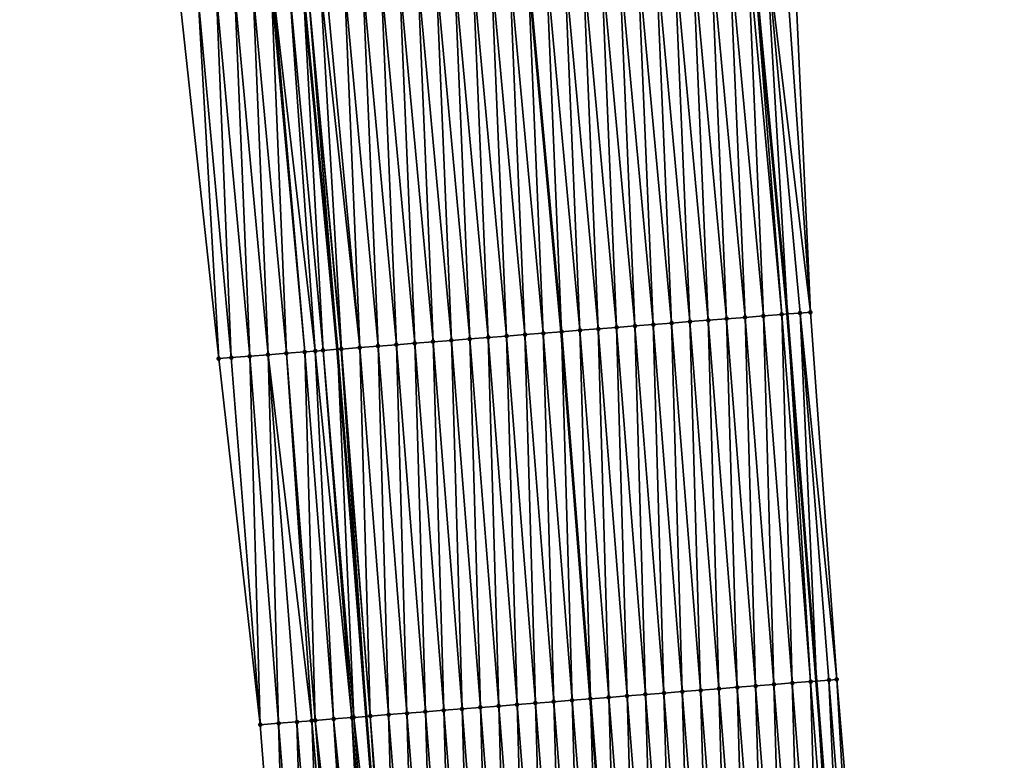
# Model space of a CAD drawing. Header units: feet. Extents: x 2017353 to 2024169, y 808050 to 818690.
# Tile 107 of 256: x 2023563 to 2023616, y 812295 to 812335. Entities that reach past the tile are written whole.
import ezdxf

# ---------------------------------------------------------------- set-up
doc = ezdxf.new("R2010")
doc.units = ezdxf.units.FT
doc.header["$MEASUREMENT"] = 0
for name, color, linetype, lineweight in [('EP_Travel Lane', 172, 'Continuous', 53), ('SB-Road Shots', 141, 'Continuous', 100), ('SB-Road X-Section', 40, 'Continuous', 13), ('STRIPING', 60, 'Continuous', 53)]:
    doc.layers.add(name, color=color, linetype=linetype, lineweight=lineweight)
doc.layers.add('I-77-MM15-17_SB-Surface-BORDER', color=7, linetype='Continuous')
doc.layers.add('I-77-MM15-17_SB-Surface-TIN', color=7, linetype='Continuous')

msp = doc.modelspace()

# ---------------------------------------------------------------- linework, layer by layer
at = {"layer": 'EP_Travel Lane'}
for points in [[(2023615.390982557, 812058.3895669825, 337.2709181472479), (2023615.521662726, 812078.3880571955, 337.4797927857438), (2023615.286402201, 812098.701519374, 337.6627465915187), (2023615.04314106, 812118.699675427, 337.8648728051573), (2023614.633574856, 812138.8353642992, 338.0557833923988), (2023614.017927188, 812158.8250433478, 338.2403496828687), (2023613.402278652, 812178.8147505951, 338.4217970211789), (2023612.550483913, 812198.9467799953, 338.5899144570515), (2023611.674647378, 812218.9270252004, 338.7417716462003), (2023610.496893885, 812239.1443300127, 338.870704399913), (2023609.212491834, 812259.1026814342, 338.9922201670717), (2023607.856383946, 812279.2341659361, 339.095827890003), (2023606.285826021, 812299.17227512, 339.16955680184), (2023604.715275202, 812319.1102940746, 339.2632418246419), (2023602.804801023, 812339.2496905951, 339.3351444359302), (2023600.78868313, 812359.1478796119, 339.3929724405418), (2023598.664505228, 812379.3047160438, 339.4274067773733), (2023596.284518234, 812399.1625808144, 339.4576431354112), (2023593.904532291, 812419.0204368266, 339.4952934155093)], [(2023591.170696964, 812058.5594678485, 335.6356436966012), (2023591.24069886, 812078.558743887, 335.802787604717), (2023590.949256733, 812098.2254836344, 335.9550659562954), (2023590.646565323, 812118.2226446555, 336.1343098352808), (2023590.18299847, 812138.0753860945, 336.3229891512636), (2023589.541933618, 812158.0643297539, 336.4997172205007), (2023588.900867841, 812178.0533022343, 336.6732575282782), (2023588.049492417, 812197.884587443, 336.8159315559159), (2023587.174470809, 812217.8649884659, 336.9497806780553), (2023586.024766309, 812237.5796889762, 337.068212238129), (2023584.74146798, 812257.538073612, 337.1968277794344), (2023583.407474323, 812277.316401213, 337.3117755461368), (2023581.836928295, 812297.2543593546, 337.4189355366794), (2023580.266375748, 812317.1924002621, 337.5077902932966), (2023578.399924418, 812336.8743287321, 337.5817082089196), (2023576.38377839, 812356.7723502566, 337.6787459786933), (2023574.314343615, 812376.3883062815, 337.7618776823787), (2023571.934358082, 812396.2461588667, 337.8023952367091), (2023569.554370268, 812416.1040304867, 337.8267481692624)]]:
    msp.add_polyline3d(points, dxfattribs=at)
at = {"layer": 'I-77-MM15-17_SB-Surface-BORDER', "color": 3, "linetype": 'Continuous', "lineweight": -3}
for points in [[(2023595.710380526, 812419.2367564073, 339.5904332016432), (2023599.120282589, 812399.502251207, 339.6247910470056), (2023601.378154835, 812379.6297664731, 339.5814270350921), (2023603.531515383, 812359.4149986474, 339.5531201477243), (2023605.032010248, 812339.466579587, 339.468644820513), (2023605.959653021, 812319.2079912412, 339.3345752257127), (2023607.392366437, 812299.2591708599, 339.2285266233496), (2023609.070187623, 812279.3294557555, 339.1669377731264), (2023610.913582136, 812259.2115489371, 339.0973106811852), (2023612.177203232, 812239.2519411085, 338.9606496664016), (2023613.457855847, 812219.0045636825, 338.836217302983), (2023614.598727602, 812199.0359194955, 338.6869011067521), (2023615.390042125, 812178.8769884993, 338.5125250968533), (2023615.708339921, 812158.8779661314, 338.3180487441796), (2023615.971326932, 812138.87720886, 338.1213896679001), (2023616.337367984, 812118.7251973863, 337.9325545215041), (2023616.273774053, 812098.7210212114, 337.7109132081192), (2023616.493850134, 812078.3814358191, 337.5247217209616), (2023616.201352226, 812058.384036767, 337.3095111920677)], [(2023585.545984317, 812058.5992766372, 335.2190771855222), (2023585.673340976, 812078.5980149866, 335.4042221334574), (2023585.285635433, 812098.1146283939, 335.565998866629), (2023584.881983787, 812118.1098175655, 335.7378330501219), (2023584.377123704, 812137.8948425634, 335.9208185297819), (2023583.742999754, 812157.8838756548, 336.1119947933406), (2023583.108873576, 812177.8729789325, 336.2954081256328), (2023582.260061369, 812197.6332875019, 336.4433505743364), (2023581.384213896, 812217.6136324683, 336.5801835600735), (2023580.240217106, 812237.2096686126, 336.6763622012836), (2023578.956372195, 812257.1679344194, 336.8207405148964), (2023577.629820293, 812276.8629698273, 336.9416185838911), (2023576.059282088, 812296.8008286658, 337.0707473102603), (2023573.803243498, 812316.6849356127, 337.1457806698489), (2023571.686494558, 812336.2204053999, 337.2172151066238), (2023569.743084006, 812356.1255611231, 337.3064645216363), (2023566.755057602, 812375.482855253, 337.310451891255), (2023564.375065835, 812395.3407598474, 337.3066493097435), (2023562.987987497, 812415.3175044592, 337.438716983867)]]:
    msp.add_polyline3d(points, dxfattribs=at)
at = {"layer": 'I-77-MM15-17_SB-Surface-TIN', "color": 128, "linetype": 'Continuous', "lineweight": -3}
for points in [[(2023605.959653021, 812319.2079912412, 339.3345752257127), (2023604.531230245, 812339.4178143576, 339.4382751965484), (2023603.535937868, 812339.3208960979, 339.377472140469)], [(2023605.959653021, 812319.2079912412, 339.3345752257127), (2023605.032010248, 812339.466579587, 339.468644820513), (2023604.531230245, 812339.4178143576, 339.4382751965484)], [(2023600.409076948, 812318.772500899, 338.9526182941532), (2023599.554753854, 812338.9333716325, 339.0985869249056), (2023598.559457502, 812338.8364940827, 339.0280092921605)], [(2023601.406013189, 812318.8507200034, 339.021024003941), (2023600.55005214, 812339.0302293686, 339.1739219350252), (2023599.554753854, 812338.9333716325, 339.0985869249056)], [(2023600.409076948, 812318.772500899, 338.9526182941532), (2023601.406013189, 812318.8507200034, 339.021024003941), (2023599.554753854, 812338.9333716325, 339.0985869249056)], [(2023602.402950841, 812318.9289211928, 339.0933919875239), (2023601.545350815, 812339.1270831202, 339.2502136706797), (2023600.55005214, 812339.0302293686, 339.1739219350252)], [(2023601.406013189, 812318.8507200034, 339.021024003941), (2023602.402950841, 812318.9289211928, 339.0933919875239), (2023600.55005214, 812339.0302293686, 339.1739219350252)], [(2023603.399889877, 812319.007104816, 339.1696450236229), (2023602.540646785, 812339.223964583, 339.3198517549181), (2023601.545350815, 812339.1270831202, 339.2502136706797)], [(2023602.402950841, 812318.9289211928, 339.0933919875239), (2023603.399889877, 812319.007104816, 339.1696450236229), (2023601.545350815, 812339.1270831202, 339.2502136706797)], [(2023604.396828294, 812319.08529628, 339.2441639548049), (2023602.804801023, 812339.2496905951, 339.3351444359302), (2023602.540646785, 812339.223964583, 339.3198517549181)], [(2023603.399889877, 812319.007104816, 339.1696450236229), (2023604.396828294, 812319.08529628, 339.2441639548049), (2023602.540646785, 812339.223964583, 339.3198517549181)], [(2023603.535937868, 812339.3208960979, 339.377472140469), (2023602.804801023, 812339.2496905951, 339.3351444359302), (2023604.715275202, 812319.1102940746, 339.2632418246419)], [(2023604.396828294, 812319.08529628, 339.2441639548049), (2023604.715275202, 812319.1102940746, 339.2632418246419), (2023602.804801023, 812339.2496905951, 339.3351444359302)], [(2023605.393761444, 812319.1635546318, 339.3038893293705), (2023603.535937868, 812339.3208960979, 339.377472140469), (2023604.715275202, 812319.1102940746, 339.2632418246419)], [(2023605.393761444, 812319.1635546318, 339.3038893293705), (2023605.959653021, 812319.2079912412, 339.3345752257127), (2023603.535937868, 812339.3208960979, 339.377472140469)], [(2023594.427454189, 812318.3032537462, 338.5272609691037), (2023593.582981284, 812338.3520495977, 338.688743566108), (2023592.58768307, 812338.2551911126, 338.6135883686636)], [(2023595.424392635, 812318.3814448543, 338.6018586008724), (2023594.578276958, 812338.4489340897, 338.7576543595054), (2023593.582981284, 812338.3520495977, 338.688743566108)], [(2023594.427454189, 812318.3032537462, 338.5272609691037), (2023595.424392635, 812318.3814448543, 338.6018586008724), (2023593.582981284, 812338.3520495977, 338.688743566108)], [(2023596.421331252, 812318.4596338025, 338.676933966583), (2023595.573572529, 812338.5458196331, 338.8263127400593), (2023594.578276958, 812338.4489340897, 338.7576543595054)], [(2023595.424392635, 812318.3814448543, 338.6018586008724), (2023596.421331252, 812318.4596338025, 338.676933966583), (2023594.578276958, 812338.4489340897, 338.7576543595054)], [(2023597.418267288, 812318.5378554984, 338.7447665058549), (2023596.568868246, 812338.64270368, 338.8953304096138), (2023595.573572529, 812338.5458196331, 338.8263127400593)], [(2023596.421331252, 812318.4596338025, 338.676933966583), (2023597.418267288, 812318.5378554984, 338.7447665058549), (2023595.573572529, 812338.5458196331, 338.8263127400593)], [(2023598.415203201, 812318.6160787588, 338.8122530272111), (2023597.564162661, 812338.7396010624, 338.9611461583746), (2023596.568868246, 812338.64270368, 338.8953304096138)], [(2023597.418267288, 812318.5378554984, 338.7447665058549), (2023598.415203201, 812318.6160787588, 338.8122530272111), (2023596.568868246, 812338.64270368, 338.8953304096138)], [(2023599.412139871, 812318.6942924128, 338.8818641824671), (2023598.559457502, 812338.8364940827, 339.0280092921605), (2023597.564162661, 812338.7396010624, 338.9611461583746)], [(2023598.415203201, 812318.6160787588, 338.8122530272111), (2023599.412139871, 812318.6942924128, 338.8818641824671), (2023597.564162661, 812338.7396010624, 338.9611461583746)], [(2023599.412139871, 812318.6942924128, 338.8818641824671), (2023600.409076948, 812318.772500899, 338.9526182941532), (2023598.559457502, 812338.8364940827, 339.0280092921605)], [(2023589.442768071, 812317.9122206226, 338.1714318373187), (2023588.606492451, 812337.8677343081, 338.3184574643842), (2023587.611193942, 812337.7708788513, 338.2425751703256)], [(2023590.439706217, 812317.9904155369, 338.2451876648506), (2023589.601789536, 812337.9646043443, 338.3908391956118), (2023588.606492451, 812337.8677343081, 338.3184574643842)], [(2023589.442768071, 812317.9122206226, 338.1714318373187), (2023590.439706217, 812317.9904155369, 338.2451876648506), (2023588.606492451, 812337.8677343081, 338.3184574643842)], [(2023591.436644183, 812318.0686127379, 338.3184377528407), (2023590.597084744, 812338.0614936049, 338.4586050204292), (2023589.601789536, 812337.9646043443, 338.3908391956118)], [(2023590.439706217, 812317.9904155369, 338.2451876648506), (2023591.436644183, 812318.0686127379, 338.3184377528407), (2023589.601789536, 812337.9646043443, 338.3908391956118)], [(2023591.592384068, 812338.1583407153, 338.5364913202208), (2023590.597084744, 812338.0614936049, 338.4586050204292), (2023592.433578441, 812318.1468570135, 338.3812763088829)], [(2023591.436644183, 812318.0686127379, 338.3184377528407), (2023592.433578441, 812318.1468570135, 338.3812763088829), (2023590.597084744, 812338.0614936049, 338.4586050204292)], [(2023593.430515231, 812318.2250691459, 338.4512240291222), (2023592.58768307, 812338.2551911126, 338.6135883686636), (2023591.592384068, 812338.1583407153, 338.5364913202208)], [(2023593.430515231, 812318.2250691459, 338.4512240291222), (2023591.592384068, 812338.1583407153, 338.5364913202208), (2023592.433578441, 812318.1468570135, 338.3812763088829)], [(2023593.430515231, 812318.2250691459, 338.4512240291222), (2023594.427454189, 812318.3032537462, 338.5272609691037), (2023592.58768307, 812338.2551911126, 338.6135883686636)], [(2023583.461145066, 812317.4429765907, 337.7453842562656), (2023582.63471312, 812337.2864815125, 337.8919895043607), (2023581.639414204, 812337.1896302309, 337.8151047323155)], [(2023584.458081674, 812317.5211910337, 337.8148209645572), (2023583.630007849, 812337.3833756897, 337.9585748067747), (2023582.63471312, 812337.2864815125, 337.8919895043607)], [(2023583.461145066, 812317.4429765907, 337.7453842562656), (2023584.458081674, 812317.5211910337, 337.8148209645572), (2023582.63471312, 812337.2864815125, 337.8919895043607)], [(2023585.455019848, 812317.5993855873, 337.8886565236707), (2023584.625303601, 812337.480259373, 338.0276797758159), (2023583.630007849, 812337.3833756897, 337.9585748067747)], [(2023584.458081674, 812317.5211910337, 337.8148209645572), (2023585.455019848, 812317.5993855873, 337.8886565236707), (2023583.630007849, 812337.3833756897, 337.9585748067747)], [(2023586.451956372, 812317.6776010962, 337.957857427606), (2023585.620599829, 812337.5771381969, 338.0979515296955), (2023584.625303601, 812337.480259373, 338.0276797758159)], [(2023585.455019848, 812317.5993855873, 337.8886565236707), (2023586.451956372, 812317.6776010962, 337.957857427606), (2023584.625303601, 812337.480259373, 338.0276797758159)], [(2023587.448892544, 812317.7558210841, 338.026067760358), (2023586.615896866, 812337.6740087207, 338.1702161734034), (2023585.620599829, 812337.5771381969, 338.0979515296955)], [(2023586.451956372, 812317.6776010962, 337.957857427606), (2023587.448892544, 812317.7558210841, 338.026067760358), (2023585.620599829, 812337.5771381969, 338.0979515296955)], [(2023588.44582924, 812317.8340344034, 338.0957529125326), (2023587.611193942, 812337.7708788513, 338.2425751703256), (2023586.615896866, 812337.6740087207, 338.1702161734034)], [(2023587.448892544, 812317.7558210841, 338.026067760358), (2023588.44582924, 812317.8340344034, 338.0957529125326), (2023586.615896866, 812337.6740087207, 338.1702161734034)], [(2023588.44582924, 812317.8340344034, 338.0957529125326), (2023589.442768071, 812317.9122206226, 338.1714318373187), (2023587.611193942, 812337.7708788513, 338.2425751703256)], [(2023578.476462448, 812317.051899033, 337.3993826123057), (2023576.7669255, 812336.715339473, 337.4755871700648), (2023576.662935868, 812336.7052074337, 337.4706317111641)], [(2023579.050329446, 812317.0969622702, 337.4304222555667), (2023577.658229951, 812336.8021082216, 337.5356297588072), (2023576.7669255, 812336.715339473, 337.4755871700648)], [(2023578.476462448, 812317.051899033, 337.3993826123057), (2023579.050329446, 812317.0969622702, 337.4304222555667), (2023576.7669255, 812336.715339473, 337.4755871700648)], [(2023579.473394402, 812317.1301725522, 337.4557534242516), (2023578.399924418, 812336.8743287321, 337.5817082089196), (2023577.658229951, 812336.8021082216, 337.5356297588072)], [(2023579.050329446, 812317.0969622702, 337.4304222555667), (2023579.473394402, 812317.1301725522, 337.4557534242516), (2023577.658229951, 812336.8021082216, 337.5356297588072)], [(2023578.653522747, 812336.8990221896, 337.5974632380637), (2023578.399924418, 812336.8743287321, 337.5817082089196), (2023580.266375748, 812317.1924002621, 337.5077902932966)], [(2023579.473394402, 812317.1301725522, 337.4557534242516), (2023580.266375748, 812317.1924002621, 337.5077902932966), (2023578.399924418, 812336.8743287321, 337.5817082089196)], [(2023580.470329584, 812317.2084050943, 337.5211870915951), (2023579.33677331, 812336.9655527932, 337.6396939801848), (2023578.653522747, 812336.8990221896, 337.5974632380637)], [(2023580.465691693, 812317.2080412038, 337.5208697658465), (2023580.470329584, 812317.2084050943, 337.5211870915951), (2023578.653522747, 812336.8990221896, 337.5974632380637)], [(2023580.465691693, 812317.2080412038, 337.5208697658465), (2023578.653522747, 812336.8990221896, 337.5974632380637), (2023580.266375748, 812317.1924002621, 337.5077902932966)], [(2023581.467267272, 812317.2866058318, 337.5936549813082), (2023579.648816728, 812336.995924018, 337.6622114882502), (2023579.33677331, 812336.9655527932, 337.6396939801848)], [(2023580.470329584, 812317.2084050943, 337.5211870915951), (2023581.467267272, 812317.2866058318, 337.5936549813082), (2023579.33677331, 812336.9655527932, 337.6396939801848)], [(2023581.467267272, 812317.2866058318, 337.5936549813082), (2023580.644115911, 812337.0927725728, 337.7397509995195), (2023579.648816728, 812336.995924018, 337.6622114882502)], [(2023582.464206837, 812317.3647827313, 337.6713951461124), (2023581.639414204, 812337.1896302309, 337.8151047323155), (2023580.644115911, 812337.0927725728, 337.7397509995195)], [(2023581.467267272, 812317.2866058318, 337.5936549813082), (2023582.464206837, 812317.3647827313, 337.6713951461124), (2023580.644115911, 812337.0927725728, 337.7397509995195)], [(2023582.464206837, 812317.3647827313, 337.6713951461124), (2023583.461145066, 812317.4429765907, 337.7453842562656), (2023581.639414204, 812337.1896302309, 337.8151047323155)], [(2023573.803243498, 812316.6849356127, 337.1457806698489), (2023572.681785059, 812336.3173428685, 337.2734059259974), (2023571.686494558, 812336.2204053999, 337.2172151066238)], [(2023574.488738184, 812316.7387598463, 337.1838763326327), (2023573.677074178, 812336.4142944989, 337.3261965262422), (2023572.681785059, 812336.3173428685, 337.2734059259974)], [(2023574.488738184, 812316.7387598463, 337.1838763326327), (2023572.681785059, 812336.3173428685, 337.2734059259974), (2023573.803243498, 812316.6849356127, 337.1457806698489)], [(2023575.48567014, 812316.8170333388, 337.2402530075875), (2023574.672362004, 812336.5112593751, 337.3758066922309), (2023573.677074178, 812336.4142944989, 337.3261965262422)], [(2023575.48567014, 812316.8170333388, 337.2402530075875), (2023573.677074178, 812336.4142944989, 337.3261965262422), (2023574.488738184, 812316.7387598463, 337.1838763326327)], [(2023576.482600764, 812316.8953237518, 337.292887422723), (2023575.667650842, 812336.6082138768, 337.4279078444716), (2023574.672362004, 812336.5112593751, 337.3758066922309)], [(2023575.48567014, 812316.8170333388, 337.2402530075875), (2023576.482600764, 812316.8953237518, 337.292887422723), (2023574.672362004, 812336.5112593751, 337.3758066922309)], [(2023577.479532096, 812316.9736051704, 337.3475111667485), (2023576.662935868, 812336.7052074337, 337.4706317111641), (2023575.667650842, 812336.6082138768, 337.4279078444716)], [(2023576.482600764, 812316.8953237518, 337.292887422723), (2023577.479532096, 812316.9736051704, 337.3475111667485), (2023575.667650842, 812336.6082138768, 337.4279078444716)], [(2023577.479532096, 812316.9736051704, 337.3475111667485), (2023578.476462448, 812317.051899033, 337.3993826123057), (2023576.662935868, 812336.7052074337, 337.4706317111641)], [(2023604.970441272, 812299.0690785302, 339.0775801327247), (2023604.396828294, 812319.08529628, 339.2441639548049), (2023603.399889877, 812319.007104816, 339.1696450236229)], [(2023605.967379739, 812299.1472693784, 339.1522362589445), (2023604.715275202, 812319.1102940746, 339.2632418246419), (2023604.396828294, 812319.08529628, 339.2441639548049)], [(2023604.970441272, 812299.0690785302, 339.0775801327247), (2023605.967379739, 812299.1472693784, 339.1522362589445), (2023604.396828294, 812319.08529628, 339.2441639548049)], [(2023605.393761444, 812319.1635546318, 339.3038893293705), (2023604.715275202, 812319.1102940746, 339.2632418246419), (2023606.285826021, 812299.17227512, 339.16955680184)], [(2023605.967379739, 812299.1472693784, 339.1522362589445), (2023606.285826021, 812299.17227512, 339.16955680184), (2023604.715275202, 812319.1102940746, 339.2632418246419)], [(2023607.392366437, 812299.2591708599, 339.2285266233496), (2023605.959653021, 812319.2079912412, 339.3345752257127), (2023605.393761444, 812319.1635546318, 339.3038893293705)], [(2023606.964310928, 812299.2255526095, 339.2064601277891), (2023605.393761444, 812319.1635546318, 339.3038893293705), (2023606.285826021, 812299.17227512, 339.16955680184)], [(2023606.964310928, 812299.2255526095, 339.2064601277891), (2023607.392366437, 812299.2591708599, 339.2285266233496), (2023605.393761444, 812319.1635546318, 339.3038893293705)], [(2023597.991885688, 812298.5215689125, 338.5933999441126), (2023597.418267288, 812318.5378554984, 338.7447665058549), (2023596.421331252, 812318.4596338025, 338.676933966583)], [(2023598.988822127, 812298.5997855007, 338.6623632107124), (2023598.415203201, 812318.6160787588, 338.8122530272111), (2023597.418267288, 812318.5378554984, 338.7447665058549)], [(2023597.991885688, 812298.5215689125, 338.5933999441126), (2023598.988822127, 812298.5997855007, 338.6623632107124), (2023597.418267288, 812318.5378554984, 338.7447665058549)], [(2023599.985759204, 812298.6779939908, 338.7331174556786), (2023599.412139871, 812318.6942924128, 338.8818641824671), (2023598.415203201, 812318.6160787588, 338.8122530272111)], [(2023598.988822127, 812298.5997855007, 338.6623632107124), (2023599.985759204, 812298.6779939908, 338.7331174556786), (2023598.415203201, 812318.6160787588, 338.8122530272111)], [(2023600.982694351, 812298.7562269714, 338.7984552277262), (2023600.409076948, 812318.772500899, 338.9526182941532), (2023599.412139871, 812318.6942924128, 338.8818641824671)], [(2023599.985759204, 812298.6779939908, 338.7331174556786), (2023600.982694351, 812298.7562269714, 338.7984552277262), (2023599.412139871, 812318.6942924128, 338.8818641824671)], [(2023601.979629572, 812298.8344590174, 338.8639996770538), (2023601.406013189, 812318.8507200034, 339.021024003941), (2023600.409076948, 812318.772500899, 338.9526182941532)], [(2023600.982694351, 812298.7562269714, 338.7984552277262), (2023601.979629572, 812298.8344590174, 338.8639996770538), (2023600.409076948, 812318.772500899, 338.9526182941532)], [(2023602.976565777, 812298.9126785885, 338.9323031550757), (2023602.402950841, 812318.9289211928, 339.0933919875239), (2023601.406013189, 812318.8507200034, 339.021024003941)], [(2023601.979629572, 812298.8344590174, 338.8639996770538), (2023602.976565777, 812298.9126785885, 338.9323031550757), (2023601.406013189, 812318.8507200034, 339.021024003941)], [(2023603.973502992, 812298.9908853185, 339.0034467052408), (2023603.399889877, 812319.007104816, 339.1696450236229), (2023602.402950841, 812318.9289211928, 339.0933919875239)], [(2023602.976565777, 812298.9126785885, 338.9323031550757), (2023603.973502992, 812298.9908853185, 339.0034467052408), (2023602.402950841, 812318.9289211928, 339.0933919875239)], [(2023603.973502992, 812298.9908853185, 339.0034467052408), (2023604.970441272, 812299.0690785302, 339.0775801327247), (2023603.399889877, 812319.007104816, 339.1696450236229)], [(2023591.01332146, 812297.9741690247, 338.0849508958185), (2023590.439706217, 812317.9904155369, 338.2451876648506), (2023589.442768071, 812317.9122206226, 338.1714318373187)], [(2023592.010259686, 812298.0523629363, 338.1589295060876), (2023591.436644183, 812318.0686127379, 338.3184377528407), (2023590.439706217, 812317.9904155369, 338.2451876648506)], [(2023591.01332146, 812297.9741690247, 338.0849508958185), (2023592.010259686, 812298.0523629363, 338.1589295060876), (2023590.439706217, 812317.9904155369, 338.2451876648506)], [(2023593.00719849, 812298.1305494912, 338.2345351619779), (2023592.433578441, 812318.1468570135, 338.3812763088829), (2023591.436644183, 812318.0686127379, 338.3184377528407)], [(2023592.010259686, 812298.0523629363, 338.1589295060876), (2023593.00719849, 812298.1305494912, 338.2345351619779), (2023591.436644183, 812318.0686127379, 338.3184377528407)], [(2023593.430515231, 812318.2250691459, 338.4512240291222), (2023592.433578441, 812318.1468570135, 338.3812763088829), (2023594.004135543, 812298.2087582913, 338.3052208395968)], [(2023593.00719849, 812298.1305494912, 338.2345351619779), (2023594.004135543, 812298.2087582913, 338.3052208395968), (2023592.433578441, 812318.1468570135, 338.3812763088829)], [(2023595.001073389, 812298.2869570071, 338.3781369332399), (2023594.427454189, 812318.3032537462, 338.5272609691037), (2023593.430515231, 812318.2250691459, 338.4512240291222)], [(2023595.001073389, 812298.2869570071, 338.3781369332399), (2023593.430515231, 812318.2250691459, 338.4512240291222), (2023594.004135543, 812298.2087582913, 338.3052208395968)], [(2023595.998010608, 812298.3651636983, 338.4492891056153), (2023595.424392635, 812318.3814448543, 338.6018586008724), (2023594.427454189, 812318.3032537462, 338.5272609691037)], [(2023595.001073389, 812298.2869570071, 338.3781369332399), (2023595.998010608, 812298.3651636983, 338.4492891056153), (2023594.427454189, 812318.3032537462, 338.5272609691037)], [(2023596.994948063, 812298.4433673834, 338.5211060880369), (2023596.421331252, 812318.4596338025, 338.676933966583), (2023595.424392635, 812318.3814448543, 338.6018586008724)], [(2023595.998010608, 812298.3651636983, 338.4492891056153), (2023596.994948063, 812298.4433673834, 338.5211060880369), (2023595.424392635, 812318.3814448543, 338.6018586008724)], [(2023596.994948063, 812298.4433673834, 338.5211060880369), (2023597.991885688, 812298.5215689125, 338.5933999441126), (2023596.421331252, 812318.4596338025, 338.676933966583)], [(2023585.031699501, 812297.5049117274, 337.6618310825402), (2023584.458081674, 812317.5211910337, 337.8148209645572), (2023583.461145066, 812317.4429765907, 337.7453842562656)], [(2023586.028637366, 812297.5831102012, 337.7348006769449), (2023585.455019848, 812317.5993855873, 337.8886565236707), (2023584.458081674, 812317.5211910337, 337.8148209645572)], [(2023585.031699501, 812297.5049117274, 337.6618310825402), (2023586.028637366, 812297.5831102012, 337.7348006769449), (2023584.458081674, 812317.5211910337, 337.8148209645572)], [(2023587.025575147, 812297.6613097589, 337.8075305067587), (2023586.451956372, 812317.6776010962, 337.957857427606), (2023585.455019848, 812317.5993855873, 337.8886565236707)], [(2023586.028637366, 812297.5831102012, 337.7348006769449), (2023587.025575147, 812297.6613097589, 337.8075305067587), (2023585.455019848, 812317.5993855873, 337.8886565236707)], [(2023588.022511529, 812297.7395270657, 337.8763348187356), (2023587.448892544, 812317.7558210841, 338.026067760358), (2023586.451956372, 812317.6776010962, 337.957857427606)], [(2023587.025575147, 812297.6613097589, 337.8075305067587), (2023588.022511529, 812297.7395270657, 337.8763348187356), (2023586.451956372, 812317.6776010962, 337.957857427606)], [(2023589.019448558, 812297.817736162, 337.9469550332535), (2023588.44582924, 812317.8340344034, 338.0957529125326), (2023587.448892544, 812317.7558210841, 338.026067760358)], [(2023588.022511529, 812297.7395270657, 337.8763348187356), (2023589.019448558, 812297.817736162, 337.9469550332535), (2023587.448892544, 812317.7558210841, 338.026067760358)], [(2023590.016384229, 812297.8959624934, 338.013763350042), (2023589.442768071, 812317.9122206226, 338.1714318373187), (2023588.44582924, 812317.8340344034, 338.0957529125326)], [(2023589.019448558, 812297.817736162, 337.9469550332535), (2023590.016384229, 812297.8959624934, 338.013763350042), (2023588.44582924, 812317.8340344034, 338.0957529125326)], [(2023590.016384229, 812297.8959624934, 338.013763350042), (2023591.01332146, 812297.9741690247, 338.0849508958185), (2023589.442768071, 812317.9122206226, 338.1714318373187)], [(2023578.85509902, 812297.0203431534, 337.228269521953), (2023577.479532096, 812316.9736051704, 337.3475111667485), (2023576.482600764, 812316.8953237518, 337.292887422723)], [(2023579.050077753, 812297.0356517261, 337.2393093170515), (2023578.476462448, 812317.051899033, 337.3993826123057), (2023577.479532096, 812316.9736051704, 337.3475111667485)], [(2023578.85509902, 812297.0203431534, 337.228269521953), (2023579.050077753, 812297.0356517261, 337.2393093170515), (2023577.479532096, 812316.9736051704, 337.3475111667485)], [(2023580.047010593, 812297.1139140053, 337.2981670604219), (2023579.050329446, 812317.0969622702, 337.4304222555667), (2023578.476462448, 812317.051899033, 337.3993826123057)], [(2023579.050077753, 812297.0356517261, 337.2393093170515), (2023580.047010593, 812297.1139140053, 337.2981670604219), (2023578.476462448, 812317.051899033, 337.3993826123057)], [(2023581.043945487, 812297.1921502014, 337.3627936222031), (2023579.473394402, 812317.1301725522, 337.4557534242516), (2023579.050329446, 812317.0969622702, 337.4304222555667)], [(2023580.047010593, 812297.1139140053, 337.2981670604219), (2023581.043945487, 812297.1921502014, 337.3627936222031), (2023579.050329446, 812317.0969622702, 337.4304222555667)], [(2023581.1386471, 812297.1995805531, 337.369267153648), (2023580.266375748, 812317.1924002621, 337.5077902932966), (2023579.473394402, 812317.1301725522, 337.4557534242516)], [(2023581.043945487, 812297.1921502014, 337.3627936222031), (2023581.1386471, 812297.1995805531, 337.369267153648), (2023579.473394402, 812317.1301725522, 337.4557534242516)], [(2023580.465691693, 812317.2080412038, 337.5208697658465), (2023580.266375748, 812317.1924002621, 337.5077902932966), (2023581.836928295, 812297.2543593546, 337.4189355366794)], [(2023581.1386471, 812297.1995805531, 337.369267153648), (2023581.836928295, 812297.2543593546, 337.4189355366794), (2023580.266375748, 812317.1924002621, 337.5077902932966)], [(2023582.040882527, 812297.2703591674, 337.4334426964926), (2023580.470329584, 812317.2084050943, 337.5211870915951), (2023580.465691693, 812317.2080412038, 337.5208697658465)], [(2023582.040882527, 812297.2703591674, 337.4334426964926), (2023580.465691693, 812317.2080412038, 337.5208697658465), (2023581.836928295, 812297.2543593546, 337.4189355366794)], [(2023582.040882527, 812297.2703591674, 337.4334426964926), (2023581.467267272, 812317.2866058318, 337.5936549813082), (2023580.470329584, 812317.2084050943, 337.5211870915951)], [(2023583.037821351, 812297.348545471, 337.5091039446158), (2023582.464206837, 812317.3647827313, 337.6713951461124), (2023581.467267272, 812317.2866058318, 337.5936549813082)], [(2023582.040882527, 812297.2703591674, 337.4334426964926), (2023583.037821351, 812297.348545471, 337.5091039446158), (2023581.467267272, 812317.2866058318, 337.5936549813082)], [(2023584.034760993, 812297.4267214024, 337.5870592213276), (2023583.461145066, 812317.4429765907, 337.7453842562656), (2023582.464206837, 812317.3647827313, 337.6713951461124)], [(2023583.037821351, 812297.348545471, 337.5091039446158), (2023584.034760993, 812297.4267214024, 337.5870592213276), (2023582.464206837, 812317.3647827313, 337.6713951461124)], [(2023584.034760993, 812297.4267214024, 337.5870592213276), (2023585.031699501, 812297.5049117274, 337.6618310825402), (2023583.461145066, 812317.4429765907, 337.7453842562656)], [(2023576.059282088, 812296.8008286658, 337.0707473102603), (2023574.488738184, 812316.7387598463, 337.1838763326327), (2023573.803243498, 812316.6849356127, 337.1457806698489)], [(2023576.059282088, 812296.8008286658, 337.0707473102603), (2023575.48567014, 812316.8170333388, 337.2402530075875), (2023574.488738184, 812316.7387598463, 337.1838763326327)], [(2023577.056214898, 812296.8790913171, 337.1295228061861), (2023576.482600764, 812316.8953237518, 337.292887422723), (2023575.48567014, 812316.8170333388, 337.2402530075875)], [(2023577.056214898, 812296.8790913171, 337.1295228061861), (2023575.48567014, 812316.8170333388, 337.2402530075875), (2023576.059282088, 812296.8008286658, 337.0707473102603)], [(2023578.05314647, 812296.9573696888, 337.1848214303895), (2023576.482600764, 812316.8953237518, 337.292887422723), (2023577.056214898, 812296.8790913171, 337.1295228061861)], [(2023578.05314647, 812296.9573696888, 337.1848214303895), (2023578.85509902, 812297.0203431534, 337.228269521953), (2023576.482600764, 812316.8953237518, 337.292887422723)], [(2023608.534870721, 812279.2874197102, 339.1379769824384), (2023607.392366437, 812299.2591708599, 339.2285266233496), (2023606.964310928, 812299.2255526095, 339.2064601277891)], [(2023608.534870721, 812279.2874197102, 339.1379769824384), (2023609.070187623, 812279.3294557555, 339.1669377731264), (2023607.392366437, 812299.2591708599, 339.2285266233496)], [(2023601.556313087, 812278.739936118, 338.6480335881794), (2023600.982694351, 812298.7562269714, 338.7984552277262), (2023599.985759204, 812298.6779939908, 338.7331174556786)], [(2023602.553249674, 812278.8181508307, 338.7174126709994), (2023601.979629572, 812298.8344590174, 338.8639996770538), (2023600.982694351, 812298.7562269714, 338.7984552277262)], [(2023601.556313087, 812278.739936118, 338.6480335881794), (2023602.553249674, 812278.8181508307, 338.7174126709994), (2023600.982694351, 812298.7562269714, 338.7984552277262)], [(2023603.550185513, 812278.8963750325, 338.7846930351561), (2023602.976565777, 812298.9126785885, 338.9323031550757), (2023601.979629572, 812298.8344590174, 338.8639996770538)], [(2023602.553249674, 812278.8181508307, 338.7174126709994), (2023603.550185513, 812278.8963750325, 338.7846930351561), (2023601.979629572, 812298.8344590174, 338.8639996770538)], [(2023604.547123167, 812278.9745761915, 338.8570697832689), (2023603.973502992, 812298.9908853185, 339.0034467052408), (2023602.976565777, 812298.9126785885, 338.9323031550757)], [(2023603.550185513, 812278.8963750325, 338.7846930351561), (2023604.547123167, 812278.9745761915, 338.8570697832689), (2023602.976565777, 812298.9126785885, 338.9323031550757)], [(2023605.54406003, 812279.0527873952, 338.9272248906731), (2023604.970441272, 812299.0690785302, 339.0775801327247), (2023603.973502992, 812298.9908853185, 339.0034467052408)], [(2023604.547123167, 812278.9745761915, 338.8570697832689), (2023605.54406003, 812279.0527873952, 338.9272248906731), (2023603.973502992, 812298.9908853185, 339.0034467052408)], [(2023606.540999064, 812279.1309710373, 339.0034758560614), (2023605.967379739, 812299.1472693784, 339.1522362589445), (2023604.970441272, 812299.0690785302, 339.0775801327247)], [(2023605.54406003, 812279.0527873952, 338.9272248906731), (2023606.540999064, 812279.1309710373, 339.0034758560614), (2023604.970441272, 812299.0690785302, 339.0775801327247)], [(2023607.537936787, 812279.2091713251, 339.0760452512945), (2023606.285826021, 812299.17227512, 339.16955680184), (2023605.967379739, 812299.1472693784, 339.1522362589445)], [(2023606.540999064, 812279.1309710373, 339.0034758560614), (2023607.537936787, 812279.2091713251, 339.0760452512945), (2023605.967379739, 812299.1472693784, 339.1522362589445)], [(2023606.964310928, 812299.2255526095, 339.2064601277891), (2023606.285826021, 812299.17227512, 339.16955680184), (2023607.856383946, 812279.2341659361, 339.095827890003)], [(2023607.537936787, 812279.2091713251, 339.0760452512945), (2023607.856383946, 812279.2341659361, 339.095827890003), (2023606.285826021, 812299.17227512, 339.16955680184)], [(2023608.534870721, 812279.2874197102, 339.1379769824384), (2023606.964310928, 812299.2255526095, 339.2064601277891), (2023607.856383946, 812279.2341659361, 339.095827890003)], [(2023594.577746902, 812278.1925610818, 338.1340809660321), (2023594.004135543, 812298.2087582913, 338.3052208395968), (2023593.00719849, 812298.1305494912, 338.2345351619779)], [(2023595.001073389, 812298.2869570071, 338.3781369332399), (2023594.004135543, 812298.2087582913, 338.3052208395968), (2023595.57468292, 812278.2707830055, 338.2018651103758)], [(2023594.577746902, 812278.1925610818, 338.1340809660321), (2023595.57468292, 812278.2707830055, 338.2018651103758), (2023594.004135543, 812298.2087582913, 338.3052208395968)], [(2023596.571623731, 812278.3489440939, 338.2831042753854), (2023595.998010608, 812298.3651636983, 338.4492891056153), (2023595.001073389, 812298.2869570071, 338.3781369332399)], [(2023596.571623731, 812278.3489440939, 338.2831042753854), (2023595.001073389, 812298.2869570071, 338.3781369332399), (2023595.57468292, 812278.2707830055, 338.2018651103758)], [(2023597.568563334, 812278.4271205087, 338.360953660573), (2023596.994948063, 812298.4433673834, 338.5211060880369), (2023595.998010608, 812298.3651636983, 338.4492891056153)], [(2023596.571623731, 812278.3489440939, 338.2831042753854), (2023597.568563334, 812278.4271205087, 338.360953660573), (2023595.998010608, 812298.3651636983, 338.4492891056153)], [(2023598.565502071, 812278.5053079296, 338.4363688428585), (2023597.991885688, 812298.5215689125, 338.5933999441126), (2023596.994948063, 812298.4433673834, 338.5211060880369)], [(2023597.568563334, 812278.4271205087, 338.360953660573), (2023598.565502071, 812278.5053079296, 338.4363688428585), (2023596.994948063, 812298.4433673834, 338.5211060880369)], [(2023599.562439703, 812278.5835093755, 338.5086821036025), (2023598.988822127, 812298.5997855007, 338.6623632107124), (2023597.991885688, 812298.5215689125, 338.5933999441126)], [(2023598.565502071, 812278.5053079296, 338.4363688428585), (2023599.562439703, 812278.5835093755, 338.5086821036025), (2023597.991885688, 812298.5215689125, 338.5933999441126)], [(2023600.559376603, 812278.6617201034, 338.5789425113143), (2023599.985759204, 812298.6779939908, 338.7331174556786), (2023598.988822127, 812298.5997855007, 338.6623632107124)], [(2023599.562439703, 812278.5835093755, 338.5086821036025), (2023600.559376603, 812278.6617201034, 338.5789425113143), (2023598.988822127, 812298.5997855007, 338.6623632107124)], [(2023600.559376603, 812278.6617201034, 338.5789425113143), (2023601.556313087, 812278.739936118, 338.6480335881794), (2023599.985759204, 812298.6779939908, 338.7331174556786)], [(2023587.599184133, 812277.6451426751, 337.6297205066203), (2023587.025575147, 812297.6613097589, 337.8075305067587), (2023586.028637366, 812297.5831102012, 337.7348006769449)], [(2023588.596121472, 812277.7233478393, 337.7012113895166), (2023588.022511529, 812297.7395270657, 337.8763348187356), (2023587.025575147, 812297.6613097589, 337.8075305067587)], [(2023587.599184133, 812277.6451426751, 337.6297205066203), (2023588.596121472, 812277.7233478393, 337.7012113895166), (2023587.025575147, 812297.6613097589, 337.8075305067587)], [(2023589.593057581, 812277.8015686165, 337.7692491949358), (2023589.019448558, 812297.817736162, 337.9469550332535), (2023588.022511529, 812297.7395270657, 337.8763348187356)], [(2023588.596121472, 812277.7233478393, 337.7012113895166), (2023589.593057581, 812277.8015686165, 337.7692491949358), (2023588.022511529, 812297.7395270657, 337.8763348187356)], [(2023590.589994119, 812277.8797839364, 337.8384939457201), (2023590.016384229, 812297.8959624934, 338.013763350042), (2023589.019448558, 812297.817736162, 337.9469550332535)], [(2023589.593057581, 812277.8015686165, 337.7692491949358), (2023590.589994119, 812277.8797839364, 337.8384939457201), (2023589.019448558, 812297.817736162, 337.9469550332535)], [(2023591.586931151, 812277.9579929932, 337.9091239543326), (2023591.01332146, 812297.9741690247, 338.0849508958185), (2023590.016384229, 812297.8959624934, 338.013763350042)], [(2023590.589994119, 812277.8797839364, 337.8384939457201), (2023591.586931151, 812277.9579929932, 337.9091239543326), (2023590.016384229, 812297.8959624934, 338.013763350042)], [(2023592.58387024, 812278.0361759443, 337.9855277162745), (2023592.010259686, 812298.0523629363, 338.1589295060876), (2023591.01332146, 812297.9741690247, 338.0849508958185)], [(2023591.586931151, 812277.9579929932, 337.9091239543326), (2023592.58387024, 812278.0361759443, 337.9855277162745), (2023591.01332146, 812297.9741690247, 338.0849508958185)], [(2023593.580808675, 812278.1143671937, 338.0600961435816), (2023593.00719849, 812298.1305494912, 338.2345351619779), (2023592.010259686, 812298.0523629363, 338.1589295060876)], [(2023592.58387024, 812278.0361759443, 337.9855277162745), (2023593.580808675, 812278.1143671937, 338.0600961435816), (2023592.010259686, 812298.0523629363, 338.1589295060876)], [(2023593.580808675, 812278.1143671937, 338.0600961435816), (2023594.577746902, 812278.1925610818, 338.1340809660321), (2023593.00719849, 812298.1305494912, 338.2345351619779)], [(2023581.31136402, 812277.151972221, 337.1611870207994), (2023580.047010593, 812297.1139140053, 337.2981670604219), (2023579.050077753, 812297.0356517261, 337.2393093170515)], [(2023582.07368606, 812277.21180752, 337.2082417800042), (2023581.043945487, 812297.1921502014, 337.3627936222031), (2023580.047010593, 812297.1139140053, 337.2981670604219)], [(2023581.31136402, 812277.151972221, 337.1611870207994), (2023581.61755239, 812277.1760095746, 337.1791260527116), (2023580.047010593, 812297.1139140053, 337.2981670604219)], [(2023581.61755239, 812277.1760095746, 337.1791260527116), (2023582.07368606, 812277.21180752, 337.2082417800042), (2023580.047010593, 812297.1139140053, 337.2981670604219)], [(2023582.614489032, 812277.2542235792, 337.2486617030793), (2023581.1386471, 812297.1995805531, 337.369267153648), (2023581.043945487, 812297.1921502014, 337.3627936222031)], [(2023582.07368606, 812277.21180752, 337.2082417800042), (2023582.614489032, 812277.2542235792, 337.2486617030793), (2023581.043945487, 812297.1921502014, 337.3627936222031)], [(2023581.1386471, 812297.1995805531, 337.369267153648), (2023583.407474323, 812277.316401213, 337.3117755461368), (2023581.836928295, 812297.2543593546, 337.4189355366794)], [(2023582.614489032, 812277.2542235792, 337.2486617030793), (2023583.407474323, 812277.316401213, 337.3117755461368), (2023581.1386471, 812297.1995805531, 337.369267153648)], [(2023582.040882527, 812297.2703591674, 337.4334426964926), (2023581.836928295, 812297.2543593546, 337.4189355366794), (2023583.407474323, 812277.316401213, 337.3117755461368)], [(2023583.611429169, 812277.3323932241, 337.3280083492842), (2023583.037821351, 812297.348545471, 337.5091039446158), (2023582.040882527, 812297.2703591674, 337.4334426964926)], [(2023583.611429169, 812277.3323932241, 337.3280083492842), (2023582.040882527, 812297.2703591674, 337.4334426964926), (2023583.407474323, 812277.316401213, 337.3117755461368)], [(2023584.608368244, 812277.4105763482, 337.4043738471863), (2023584.034760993, 812297.4267214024, 337.5870592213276), (2023583.037821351, 812297.348545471, 337.5091039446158)], [(2023583.611429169, 812277.3323932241, 337.3280083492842), (2023584.608368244, 812277.4105763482, 337.4043738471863), (2023583.037821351, 812297.348545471, 337.5091039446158)], [(2023585.60530671, 812277.4887672, 337.4790302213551), (2023585.031699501, 812297.5049117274, 337.6618310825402), (2023584.034760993, 812297.4267214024, 337.5870592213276)], [(2023584.608368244, 812277.4105763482, 337.4043738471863), (2023585.60530671, 812277.4887672, 337.4790302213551), (2023584.034760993, 812297.4267214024, 337.5870592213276)], [(2023586.602245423, 812277.5669549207, 337.5543790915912), (2023586.028637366, 812297.5831102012, 337.7348006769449), (2023585.031699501, 812297.5049117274, 337.6618310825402)], [(2023585.60530671, 812277.4887672, 337.4790302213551), (2023586.602245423, 812277.5669549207, 337.5543790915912), (2023585.031699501, 812297.5049117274, 337.6618310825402)], [(2023586.602245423, 812277.5669549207, 337.5543790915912), (2023587.599184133, 812277.6451426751, 337.6297205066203), (2023586.028637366, 812297.5831102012, 337.7348006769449)], [(2023577.629820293, 812276.8629698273, 336.9416185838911), (2023577.056214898, 812296.8790913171, 337.1295228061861), (2023576.059282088, 812296.8008286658, 337.0707473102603)], [(2023578.626754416, 812276.9412158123, 337.0040811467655), (2023578.05314647, 812296.9573696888, 337.1848214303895), (2023577.056214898, 812296.8790913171, 337.1295228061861)], [(2023578.626754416, 812276.9412158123, 337.0040811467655), (2023577.056214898, 812296.8790913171, 337.1295228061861), (2023577.629820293, 812276.8629698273, 336.9416185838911)], [(2023579.623686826, 812277.0194835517, 337.0617322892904), (2023578.85509902, 812297.0203431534, 337.228269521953), (2023578.05314647, 812296.9573696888, 337.1848214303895)], [(2023579.623686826, 812277.0194835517, 337.0617322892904), (2023578.05314647, 812296.9573696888, 337.1848214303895), (2023578.626754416, 812276.9412158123, 337.0040811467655)], [(2023580.620619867, 812277.0977432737, 337.1211566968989), (2023579.050077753, 812297.0356517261, 337.2393093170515), (2023578.85509902, 812297.0203431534, 337.228269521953)], [(2023579.623686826, 812277.0194835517, 337.0617322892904), (2023580.620619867, 812277.0977432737, 337.1211566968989), (2023578.85509902, 812297.0203431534, 337.228269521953)], [(2023580.620619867, 812277.0977432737, 337.1211566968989), (2023581.31136402, 812277.151972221, 337.1611870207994), (2023579.050077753, 812297.0356517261, 337.2393093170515)]]:
    msp.add_3dface(points, dxfattribs=at)
at = {"layer": 'SB-Road Shots', "lineweight": 100}
for p in [(2023604.396828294, 812319.08529628, 339.2441639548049), (2023605.393761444, 812319.1635546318, 339.3038893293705), (2023605.959653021, 812319.2079912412, 339.3345752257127), (2023597.418267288, 812318.5378554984, 338.7447665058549), (2023598.415203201, 812318.6160787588, 338.8122530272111), (2023599.412139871, 812318.6942924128, 338.8818641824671), (2023600.409076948, 812318.772500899, 338.9526182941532), (2023601.406013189, 812318.8507200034, 339.021024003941), (2023602.402950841, 812318.9289211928, 339.0933919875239), (2023603.399889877, 812319.007104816, 339.1696450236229), (2023590.439706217, 812317.9904155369, 338.2451876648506), (2023591.436644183, 812318.0686127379, 338.3184377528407), (2023592.433578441, 812318.1468570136, 338.3812763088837), (2023593.430515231, 812318.2250691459, 338.4512240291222), (2023594.427454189, 812318.3032537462, 338.5272609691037), (2023595.424392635, 812318.3814448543, 338.6018586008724), (2023596.421331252, 812318.4596338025, 338.676933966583), (2023584.458081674, 812317.5211910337, 337.8148209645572), (2023585.455019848, 812317.5993855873, 337.8886565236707), (2023586.451956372, 812317.6776010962, 337.957857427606), (2023587.448892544, 812317.7558210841, 338.026067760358), (2023588.44582924, 812317.8340344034, 338.0957529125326), (2023589.442768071, 812317.9122206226, 338.1714318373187), (2023577.479532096, 812316.9736051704, 337.3475111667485), (2023578.476462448, 812317.051899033, 337.3993826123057), (2023579.050329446, 812317.0969622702, 337.4304222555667), (2023579.473394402, 812317.1301725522, 337.4557534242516), (2023580.465691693, 812317.2080412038, 337.5208697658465), (2023580.470329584, 812317.2084050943, 337.5211870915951), (2023581.467267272, 812317.2866058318, 337.5936549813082), (2023582.464206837, 812317.3647827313, 337.6713951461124), (2023583.461145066, 812317.4429765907, 337.7453842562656), (2023573.803243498, 812316.6849356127, 337.1457806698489), (2023574.488738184, 812316.7387598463, 337.1838763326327), (2023575.48567014, 812316.8170333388, 337.2402530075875), (2023576.482600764, 812316.8953237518, 337.292887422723), (2023607.392366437, 812299.2591708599, 339.2285266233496), (2023600.982694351, 812298.7562269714, 338.7984552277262), (2023601.979629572, 812298.8344590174, 338.8639996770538), (2023602.976565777, 812298.9126785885, 338.9323031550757), (2023603.973502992, 812298.9908853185, 339.0034467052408), (2023604.970441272, 812299.0690785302, 339.0775801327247), (2023605.967379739, 812299.1472693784, 339.1522362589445), (2023606.964310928, 812299.2255526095, 339.2064601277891), (2023594.004135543, 812298.2087582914, 338.3052208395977), (2023595.001073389, 812298.2869570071, 338.3781369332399), (2023595.998010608, 812298.3651636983, 338.4492891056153), (2023596.994948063, 812298.4433673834, 338.5211060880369), (2023597.991885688, 812298.5215689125, 338.5933999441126), (2023598.988822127, 812298.5997855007, 338.6623632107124), (2023599.985759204, 812298.6779939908, 338.7331174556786), (2023587.025575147, 812297.6613097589, 337.8075305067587), (2023588.022511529, 812297.7395270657, 337.8763348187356), (2023589.019448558, 812297.817736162, 337.9469550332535), (2023590.016384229, 812297.8959624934, 338.013763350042), (2023591.01332146, 812297.9741690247, 338.0849508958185), (2023592.010259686, 812298.0523629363, 338.1589295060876), (2023593.00719849, 812298.1305494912, 338.2345351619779), (2023580.047010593, 812297.1139140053, 337.2981670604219), (2023581.043945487, 812297.1921502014, 337.3627936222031), (2023581.1386471, 812297.1995805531, 337.369267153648), (2023582.040882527, 812297.2703591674, 337.4334426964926), (2023583.037821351, 812297.348545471, 337.5091039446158), (2023584.034760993, 812297.4267214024, 337.5870592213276), (2023585.031699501, 812297.5049117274, 337.6618310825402), (2023586.028637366, 812297.5831102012, 337.7348006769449), (2023576.059282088, 812296.8008286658, 337.0707473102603), (2023577.056214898, 812296.8790913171, 337.1295228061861), (2023578.05314647, 812296.9573696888, 337.1848214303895), (2023578.85509902, 812297.0203431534, 337.228269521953), (2023579.050077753, 812297.0356517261, 337.2393093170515)]:
    msp.add_point(p, dxfattribs=at)
at = {"layer": 'SB-Road X-Section', "extrusion": (-0.07852758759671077, 0.9969016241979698, 0.004535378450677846), "elevation": 650894.9825665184, "flags": 128}
msp.add_lwpolyline([(-2081146.940026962, -2612.747374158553), (-2081146.372393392, -2612.7780603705), (-2081145.372393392, -2612.83778635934), (-2081144.372393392, -2612.912306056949), (-2081143.372393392, -2612.988559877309), (-2081142.372393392, -2613.060928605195), (-2081141.372393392, -2613.129335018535), (-2081140.372393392, -2613.200089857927), (-2081139.372393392, -2613.269701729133), (-2081138.372393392, -2613.337188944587), (-2081137.372393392, -2613.405022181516), (-2081136.372393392, -2613.480098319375), (-2081135.372393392, -2613.55469671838), (-2081134.372393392, -2613.6307344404), (-2081133.372393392, -2613.70068288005), (-2081132.372393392, -2613.763522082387), (-2081131.372393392, -2613.836772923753), (-2081130.372393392, -2613.910529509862), (-2081129.372393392, -2613.986209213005), (-2081128.372393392, -2614.055895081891), (-2081127.372393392, -2614.124106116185), (-2081126.372393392, -2614.193307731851), (-2081125.372393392, -2614.267144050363), (-2081124.372393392, -2614.336581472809), (-2081123.372393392, -2614.410571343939), (-2081122.372393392, -2614.488312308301), (-2081121.372393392, -2614.560780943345), (-2081121.367741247, -2614.561098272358), (-2081120.372393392, -2614.626215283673), (-2081119.948026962, -2614.651546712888), (-2081119.372393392, -2614.682586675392), (-2081118.372393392, -2614.734458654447), (-2081117.372393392, -2614.789082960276), (-2081116.372393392, -2614.841717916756), (-2081115.372393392, -2614.898095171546), (-2081114.684788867, -2614.936191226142)], dxfattribs=at)
at = {"layer": 'SB-Road X-Section', "extrusion": (-0.07852759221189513, 0.9969016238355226, 0.004535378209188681), "elevation": 650874.9729327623, "flags": 128}
msp.add_lwpolyline([(-2081146.804780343, -2612.762514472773), (-2081146.375406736, -2612.784581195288), (-2081145.375406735, -2612.838805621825), (-2081144.375406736, -2612.913462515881), (-2081143.375406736, -2612.987596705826), (-2081142.375406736, -2613.058740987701), (-2081141.375406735, -2613.127045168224), (-2081140.375406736, -2613.192590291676), (-2081139.375406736, -2613.25792873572), (-2081138.375406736, -2613.328683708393), (-2081137.375406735, -2613.39764768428), (-2081136.375406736, -2613.469942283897), (-2081135.375406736, -2613.541760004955), (-2081134.375406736, -2613.612912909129), (-2081133.375406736, -2613.685829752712), (-2081132.375406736, -2613.756516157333), (-2081131.375406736, -2613.832122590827), (-2081130.375406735, -2613.906101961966), (-2081129.375406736, -2613.977290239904), (-2081128.375406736, -2614.044099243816), (-2081127.375406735, -2614.114720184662), (-2081126.375406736, -2614.18352520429), (-2081125.375406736, -2614.256255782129), (-2081124.375406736, -2614.329226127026), (-2081123.375406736, -2614.403998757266), (-2081122.375406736, -2614.481954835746), (-2081121.375406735, -2614.557616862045), (-2081120.470399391, -2614.621793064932), (-2081120.375406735, -2614.628266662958), (-2081119.375406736, -2614.692893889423), (-2081118.375406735, -2614.751752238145), (-2081118.179827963, -2614.762792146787), (-2081117.375406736, -2614.806240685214), (-2081116.375406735, -2614.861539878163), (-2081115.375406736, -2614.920315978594)], dxfattribs=at)
at = {"layer": 'STRIPING'}
msp.add_polyline3d([(2023603.545541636, 812058.4724493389, 336.4932108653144), (2023603.672897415, 812078.4710494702, 336.6928067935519), (2023603.282203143, 812098.4663179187, 336.8650352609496), (2023602.878554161, 812118.4613751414, 337.0516232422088), (2023602.368452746, 812138.453611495, 337.2446372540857), (2023601.734323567, 812158.442809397, 337.4175843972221), (2023601.10019761, 812178.4319057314, 337.6017657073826), (2023600.243167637, 812198.4130069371, 337.7308436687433), (2023599.367321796, 812218.3933146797, 337.8732619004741), (2023598.203533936, 812238.3582747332, 337.9787116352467), (2023596.919677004, 812258.3167274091, 338.0877434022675), (2023595.57468292, 812278.2707830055, 338.2018651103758), (2023594.004135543, 812298.2087582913, 338.3052208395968), (2023592.433578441, 812318.1468570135, 338.3812763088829), (2023590.597084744, 812338.0614936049, 338.4586050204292), (2023588.653669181, 812357.9667006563, 338.5355092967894), (2023586.613127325, 812377.8613146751, 338.6134616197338), (2023584.233139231, 812397.7191886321, 338.6358276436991), (2023581.853152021, 812417.5770552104, 338.6644771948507)], dxfattribs=at)

doc.saveas('drawing.dxf')
